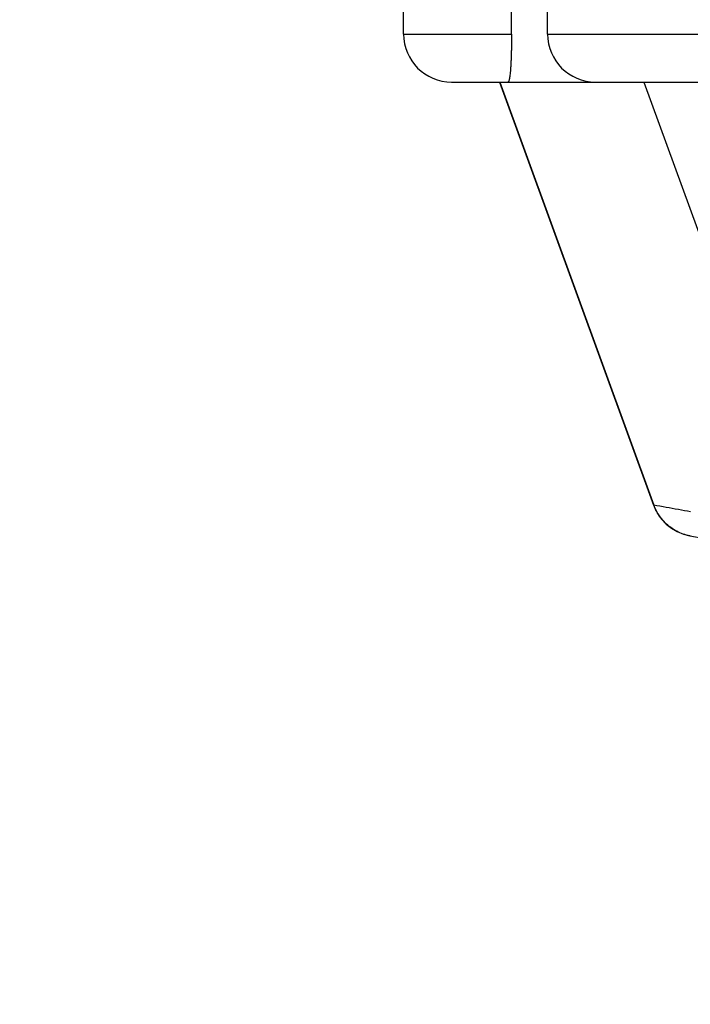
# Model space of a CAD drawing. Header units: millimetres. Extents: x 0 to 594, y 0 to 420.
# Tile 29 of 256: x 120 to 127, y 256 to 266. Entities that reach past the tile are written whole.
import ezdxf

# ---------------------------------------------------------------- set-up
doc = ezdxf.new("R2010")
doc.units = ezdxf.units.MM
doc.header["$LTSCALE"] = 32.67
doc.linetypes.add('PHANTOM', pattern=[0.8, 0.45, -0.05, 0.1, -0.05, 0.1, -0.05])
doc.layers.get('0').update_dxf_attribs({"linetype": 'CONTINUOUS'})
doc.layers.add('CRV', color=7, linetype='CONTINUOUS')
doc.layers.add('DRIV_DIM', color=7, linetype='CONTINUOUS')
doc.styles.get("Standard").update_dxf_attribs({"font": 'MS PGothic.ttf', "width": 0.8})
doc.dimstyles.new('DIMSTYLE_3', dxfattribs={"dimtxt": 3.8, "dimasz": 1.8, "dimexe": 0.18, "dimexo": 0.0625, "dimgap": 0.09, "dimtad": 1, "dimdec": 3, "dimlfac": 10, "dimdsep": 46, "dimtxsty": 'STANDARD', "dimblk": 'OPEN', "dimblk1": 'OPEN', "dimblk2": 'OPEN', "dimcen": 0.09, "dimadec": 0, "dimazin": 0, "dimtp": 0.5, "dimtm": 0.5, "dimtfac": 1, "dimtdec": 3, "dimtofl": 0, "dimtmove": 0, "dimatfit": 3, "dimldrblk": 'OPEN', "dimfxl": 1, "dimtolj": 1, "dimarcsym": 0})

# ---------------------------------------------------------------- blocks, each defined once
blk = doc.blocks.new('*D30')
at = {"layer": 'DRIV_DIM', "color": 2, "linetype": 'Continuous'}
for p, q in [((138.254, 276.422), (63.088, 276.422)), ((141.231, 276.162), (215.255, 263.109))]:
    blk.add_line(p, q, dxfattribs=at)
for points in [[(65.725, 274.63), (65.088, 276.422), (64.494, 274.615)], [(213.556, 261.574), (213.285, 263.457), (212.346, 261.802)]]:
    blk.add_lwpolyline(points, dxfattribs=at)
for start, end in [(180, 265), (265, 350)]:
    blk.add_arc((139.754, 276.422), 74.666, start, end, dxfattribs=at)
at = {"layer": 'DRIV_DIM', "color": 2, "linetype": 'Continuous', "width": 0.766667}
blk.add_text('170%%d', height=3.8, rotation=-27.3246, dxfattribs=at).set_placement((97.66, 207.647))
blk = doc.blocks.new('_OPEN')
at = {"color": 0, "linetype": 'ByBlock'}
for p, q in [((0, 0), (-1, 0.342)), ((-1, -0.342), (0, 0)), ((-1, 0), (0, 0))]:
    blk.add_line(p, q, dxfattribs=at)

msp = doc.modelspace()

# ---------------------------------------------------------------- linework, layer by layer
at = {"color": 7, "linetype": 'Continuous'}
for p, q in [((123.75357, 265.62232), (123.75357, 267.42232)), ((124.87802, 265.62232), (124.87802, 267.42232)), ((125.25357, 265.62232), (125.25357, 267.42232)), ((124.25357, 265.12232), (139.25357, 265.12232)), ((124.75357, 265.12232), (126.35864, 260.71242)), ((126.73796, 260.39227), (126.7353, 260.39277))]:
    msp.add_line(p, q, dxfattribs=at)
at = {"color": 9, "linetype": 'Continuous'}
for p, q in [((123.75357, 265.62232), (124.87802, 265.62232)), ((125.25357, 265.62232), (138.25357, 265.62232)), ((124.75699, 265.12232), (126.36123, 260.71256)), ((126.25626, 265.12232), (127.02699, 263.00371)), ((126.36123, 260.71256), (126.35842, 260.71305))]:
    msp.add_line(p, q, dxfattribs=at)
at = {"color": 7, "linetype": 'Continuous'}
msp.add_lwpolyline([(126.35897, 260.71165), (126.36983, 260.68447), (126.40191, 260.62286), (126.44222, 260.56629), (126.48998, 260.51586), (126.54427, 260.47253), (126.60405, 260.43715), (126.66814, 260.41039), (126.73533, 260.39277)], dxfattribs=at)
for centre, radius, start, end in [((124.25357, 265.62232), 0.5, 180, 270), ((125.75357, 265.62232), 0.5, 180, 270), ((131.75357, 286.92232), 27, 259.292243, 280.707757)]:
    msp.add_arc(centre, radius, start, end, dxfattribs=at)
msp.add_open_spline([(124.87802, 265.62232), (124.87802, 265.60901), (124.87795, 265.58184), (124.87763, 265.54056), (124.87706, 265.4985), (124.87622, 265.4562), (124.87511, 265.4141), (124.8737, 265.37257), (124.87198, 265.33215), (124.86992, 265.29348), (124.86753, 265.25727), (124.86482, 265.22436), (124.86183, 265.19555), (124.85855, 265.17126), (124.85516, 265.15172), (124.85118, 265.13678), (124.84774, 265.12701), (124.84316, 265.12232), (124.84113, 265.12232)], degree=3, knots=[0, 0, 0, 0, 0.039935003, 0.081506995, 0.123841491, 0.166123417, 0.208425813, 0.250194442, 0.290786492, 0.329795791, 0.36635382, 0.399671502, 0.428848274, 0.453253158, 0.473118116, 0.488493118, 0.499099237, 0.505179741, 0.505179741, 0.505179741, 0.505179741], dxfattribs=at)
at = {"color": 9, "linetype": 'Continuous'}
for points, knots in [([(126.74343, 260.6432), (126.70094, 260.65059), (126.61596, 260.66558), (126.48856, 260.6887), (126.40367, 260.70453), (126.36123, 260.71256)], [0, 0, 0, 0, 0.12939016, 0.25887237, 0.388449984, 0.388449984, 0.388449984, 0.388449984]), ([(126.73796, 260.39227), (126.71379, 260.39684), (126.66603, 260.40958), (126.59806, 260.43903), (126.53515, 260.47818), (126.4787, 260.52617), (126.42993, 260.58197), (126.38992, 260.64433), (126.36964, 260.68942), (126.36123, 260.71256)], [0, 0, 0, 0, 0.073817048, 0.147635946, 0.221458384, 0.295285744, 0.36911898, 0.442958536, 0.516804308, 0.516804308, 0.516804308, 0.516804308])]:
    msp.add_open_spline(points, degree=3, knots=knots, dxfattribs=at)
at = {"layer": 'CRV', "color": 8, "linetype": 'PHANTOM'}
for radius, start in [(116.9528, 10), (108.9528, 10), (29.441, 189.285427)]:
    msp.add_arc((139.75357, 276.42232), radius, start, 350, dxfattribs=at)

# ---------------------------------------------------------------- dimensions: what is measured, and where the dimension line sits
at = {"layer": 'DRIV_DIM', "color": 2, "linetype": 'Continuous'}
dim = msp.add_angular_dim_2l(base=(133.24601, 202.04059), line1=((138.25357, 276.42232), (63.08772, 276.42232)), line2=((215.2547, 263.10944), (141.23078, 276.16185)), dimstyle='DIMSTYLE_3', dxfattribs=at)
dim.commit()
dim.dimension.update_dxf_attribs({"geometry": '*D30', "text_midpoint": (103.70872, 206.66028), "dimtype": 162})

doc.saveas('drawing.dxf')
